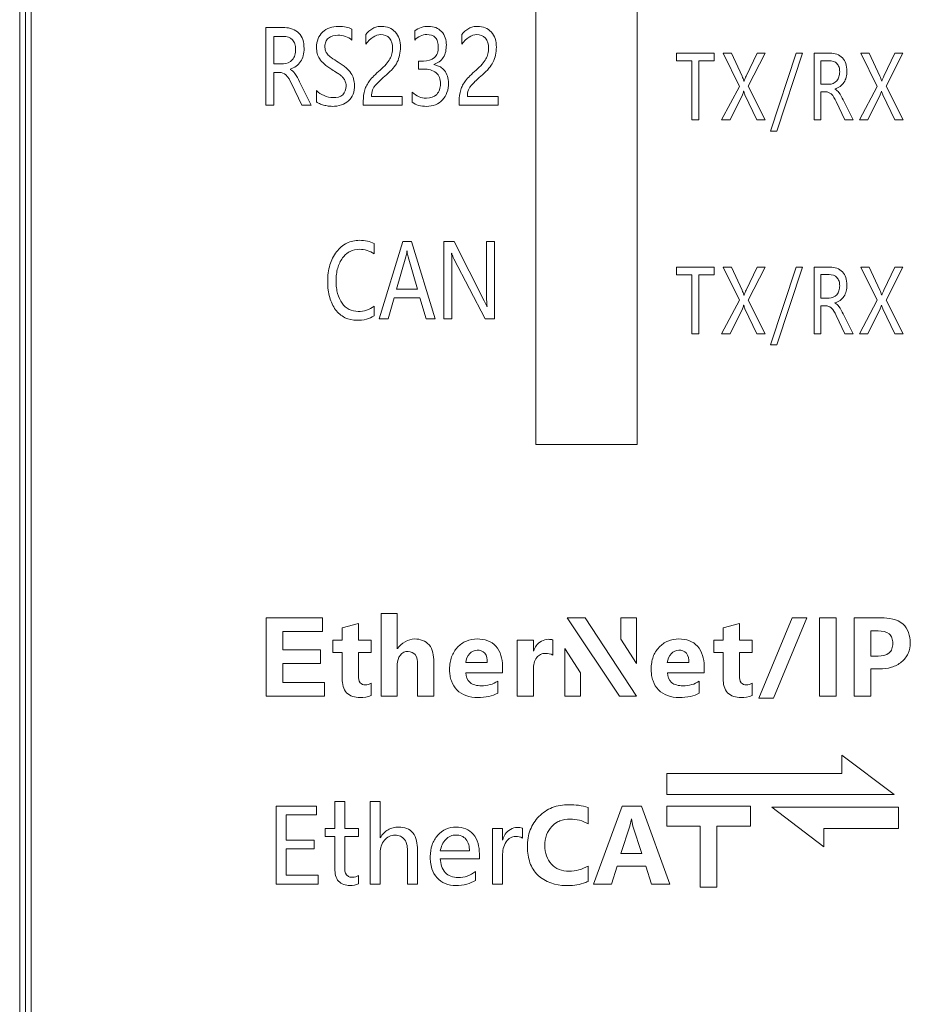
# Model space of a CAD drawing. Extents: x 0 to 555, y 0 to 389.
# Tile 9 of 21: x 232 to 247, y 167 to 184. Entities that reach past the tile are written whole.
import ezdxf

# ---------------------------------------------------------------- set-up
doc = ezdxf.new("R2010")
doc.units = 0
doc.header["$LTSCALE"] = 23.1
doc.header["$MEASUREMENT"] = 0
doc.layers.get('0').update_dxf_attribs({"linetype": 'CONTINUOUS'})

msp = doc.modelspace()

# ---------------------------------------------------------------- linework, layer by layer
at = {"lineweight": 5}
for p, q in [((231.77, 159.458), (231.77, 259.458)), ((231.87, 259.458), (231.87, 159.458)), ((231.665, 259.158), (231.665, 159.758)), ((240.82, 242.458), (240.82, 176.458)), ((242.62, 242.458), (242.62, 176.458)), ((236.367, 183.85), (236.033, 183.85)), ((236.033, 183.85), (236.033, 182.478)), ((237.557, 183.63), (237.557, 183.823)), ((236.174, 183.695), (236.344, 183.695)), ((236.174, 183.21), (236.174, 183.695)), ((237.805, 183.728), (237.805, 183.56)), ((238.671, 183.795), (238.671, 183.631)), ((239.507, 183.728), (239.507, 183.56)), ((243.983, 183.398), (243.314, 183.398)), ((243.314, 183.398), (243.314, 183.262)), ((243.983, 183.262), (243.983, 183.398)), ((244.291, 183.398), (244.141, 183.398)), ((244.141, 183.398), (244.431, 182.808)), ((244.478, 182.988), (244.291, 183.398)), ((244.745, 183.398), (244.55, 182.992)), ((244.589, 182.811), (244.886, 183.398)), ((244.886, 183.398), (244.745, 183.398)), ((245.437, 183.398), (244.982, 182.017)), ((245.094, 182.017), (245.549, 183.398)), ((245.549, 183.398), (245.437, 183.398)), ((246.043, 183.398), (245.754, 183.398)), ((245.754, 183.398), (245.754, 182.213)), ((246.735, 183.398), (246.585, 183.398)), ((246.585, 183.398), (246.875, 182.808)), ((246.922, 182.988), (246.735, 183.398)), ((247.19, 183.398), (246.994, 182.992)), ((247.033, 182.811), (247.33, 183.398)), ((247.33, 183.398), (247.19, 183.398)), ((236.342, 183.21), (236.174, 183.21)), ((238.826, 183.258), (238.739, 183.258)), ((238.739, 183.258), (238.739, 183.114)), ((238.739, 183.114), (238.83, 183.114)), ((239.127, 183.153), (239.009, 183.195)), ((243.314, 183.262), (243.586, 183.262)), ((243.586, 183.262), (243.586, 182.213)), ((243.709, 183.262), (243.983, 183.262)), ((243.709, 182.213), (243.709, 183.262)), ((245.877, 183.264), (246.023, 183.264)), ((245.877, 182.846), (245.877, 183.264)), ((236.174, 183.055), (236.276, 183.055)), ((236.174, 182.478), (236.174, 183.055)), ((236.485, 182.859), (236.667, 182.478)), ((236.834, 182.478), (236.629, 182.889)), ((244.431, 182.808), (244.116, 182.213)), ((244.89, 182.213), (244.589, 182.811)), ((246.021, 182.846), (245.877, 182.846)), ((246.875, 182.808), (246.56, 182.213)), ((247.334, 182.213), (247.033, 182.811)), ((236.929, 182.735), (236.929, 182.533)), ((238.45, 182.632), (237.905, 182.632)), ((238.45, 182.478), (238.45, 182.632)), ((238.628, 182.707), (238.628, 182.527)), ((240.152, 182.632), (239.607, 182.632)), ((240.152, 182.478), (240.152, 182.632)), ((244.265, 182.213), (244.483, 182.659)), ((244.529, 182.659), (244.741, 182.213)), ((245.877, 182.712), (245.965, 182.712)), ((245.877, 182.213), (245.877, 182.712)), ((246.709, 182.213), (246.927, 182.659)), ((246.973, 182.659), (247.185, 182.213)), ((236.033, 182.478), (236.174, 182.478)), ((236.667, 182.478), (236.834, 182.478)), ((237.76, 182.546), (237.76, 182.478)), ((237.76, 182.478), (238.45, 182.478)), ((239.462, 182.546), (239.462, 182.478)), ((239.462, 182.478), (240.152, 182.478)), ((246.145, 182.542), (246.302, 182.213)), ((246.446, 182.213), (246.269, 182.568)), ((243.586, 182.213), (243.709, 182.213)), ((244.116, 182.213), (244.265, 182.213)), ((244.741, 182.213), (244.89, 182.213)), ((245.754, 182.213), (245.877, 182.213)), ((246.302, 182.213), (246.446, 182.213)), ((246.56, 182.213), (246.709, 182.213)), ((247.185, 182.213), (247.334, 182.213)), ((244.982, 182.017), (245.094, 182.017)), ((237.95, 179.839), (237.95, 180.024)), ((238.462, 180.057), (238.044, 178.685)), ((238.614, 180.057), (238.462, 180.057)), ((239.032, 178.685), (238.614, 180.057)), ((239.369, 180.057), (239.191, 180.057)), ((239.191, 180.057), (239.191, 178.685)), ((239.906, 179.008), (239.369, 180.057)), ((240.087, 180.057), (239.947, 180.057)), ((239.947, 180.057), (239.947, 179.114)), ((240.087, 178.685), (240.087, 180.057)), ((238.351, 179.215), (238.516, 179.786)), ((238.554, 179.786), (238.72, 179.215)), ((239.331, 178.685), (239.331, 179.649)), ((239.367, 179.752), (239.919, 178.685)), ((243.983, 179.605), (243.314, 179.605)), ((243.314, 179.605), (243.314, 179.469)), ((243.314, 179.469), (243.586, 179.469)), ((243.586, 179.469), (243.586, 178.42)), ((243.709, 179.469), (243.983, 179.469)), ((243.709, 178.42), (243.709, 179.469)), ((243.983, 179.469), (243.983, 179.605)), ((244.291, 179.605), (244.141, 179.605)), ((244.141, 179.605), (244.431, 179.016)), ((244.478, 179.195), (244.291, 179.605)), ((244.745, 179.605), (244.55, 179.199)), ((244.589, 179.018), (244.886, 179.605)), ((244.886, 179.605), (244.745, 179.605)), ((245.437, 179.605), (244.982, 178.224)), ((245.094, 178.224), (245.549, 179.605)), ((245.549, 179.605), (245.437, 179.605)), ((246.043, 179.605), (245.754, 179.605)), ((245.754, 179.605), (245.754, 178.42)), ((245.877, 179.472), (246.023, 179.472)), ((245.877, 179.053), (245.877, 179.472)), ((246.735, 179.605), (246.585, 179.605)), ((246.585, 179.605), (246.875, 179.016)), ((246.922, 179.195), (246.735, 179.605)), ((247.19, 179.605), (246.994, 179.199)), ((247.033, 179.018), (247.33, 179.605)), ((247.33, 179.605), (247.19, 179.605)), ((238.72, 179.215), (238.351, 179.215)), ((238.201, 178.685), (238.306, 179.06)), ((238.306, 179.06), (238.763, 179.06)), ((238.763, 179.06), (238.875, 178.685)), ((244.431, 179.016), (244.116, 178.42)), ((244.89, 178.42), (244.589, 179.018)), ((246.021, 179.053), (245.877, 179.053)), ((246.875, 179.016), (246.56, 178.42)), ((247.334, 178.42), (247.033, 179.018)), ((237.95, 178.742), (237.95, 178.912)), ((244.265, 178.42), (244.483, 178.866)), ((244.529, 178.866), (244.741, 178.42)), ((245.877, 178.919), (245.965, 178.919)), ((245.877, 178.42), (245.877, 178.919)), ((246.145, 178.749), (246.302, 178.42)), ((246.446, 178.42), (246.269, 178.775)), ((246.709, 178.42), (246.927, 178.866)), ((246.973, 178.866), (247.185, 178.42)), ((238.044, 178.685), (238.201, 178.685)), ((238.875, 178.685), (239.032, 178.685)), ((239.191, 178.685), (239.331, 178.685)), ((239.919, 178.685), (240.087, 178.685)), ((243.586, 178.42), (243.709, 178.42)), ((244.116, 178.42), (244.265, 178.42)), ((244.741, 178.42), (244.89, 178.42)), ((245.754, 178.42), (245.877, 178.42)), ((246.302, 178.42), (246.446, 178.42)), ((246.56, 178.42), (246.709, 178.42)), ((247.185, 178.42), (247.334, 178.42)), ((244.982, 178.224), (245.094, 178.224)), ((242.62, 176.458), (240.82, 176.458)), ((237.038, 173.386), (236.039, 173.386)), ((236.039, 173.386), (236.039, 171.999)), ((237.038, 173.144), (237.038, 173.386)), ((238.363, 173.464), (238.074, 173.464)), ((238.074, 173.464), (238.074, 171.999)), ((238.363, 172.837), (238.363, 173.464)), ((241.697, 173.386), (241.375, 173.386)), ((241.375, 173.386), (242.305, 171.999)), ((242.607, 171.999), (241.697, 173.386)), ((242.607, 173.386), (242.327, 173.386)), ((242.327, 173.386), (242.327, 173.009)), ((242.607, 172.576), (242.607, 173.386)), ((245.367, 173.386), (244.775, 171.96)), ((245.034, 171.96), (245.628, 173.386)), ((245.628, 173.386), (245.367, 173.386)), ((246.147, 173.386), (245.852, 173.386)), ((245.852, 173.386), (245.852, 171.999)), ((246.147, 171.999), (246.147, 173.386)), ((246.945, 173.386), (246.468, 173.386)), ((246.468, 173.386), (246.468, 171.999)), ((237.672, 173.289), (237.385, 173.207)), ((237.385, 173.207), (237.385, 172.989)), ((237.672, 172.989), (237.672, 173.289)), ((244.43, 173.289), (244.142, 173.207)), ((244.142, 173.207), (244.142, 172.989)), ((244.43, 172.989), (244.43, 173.289)), ((236.334, 173.144), (237.038, 173.144)), ((236.334, 172.817), (236.334, 173.144)), ((237.385, 172.989), (237.222, 172.989)), ((237.222, 172.989), (237.222, 172.773)), ((237.898, 172.989), (237.672, 172.989)), ((237.898, 172.773), (237.898, 172.989)), ((240.778, 172.989), (240.489, 172.989)), ((240.489, 172.989), (240.489, 171.999)), ((240.778, 172.796), (240.778, 172.989)), ((241.12, 172.727), (241.12, 172.994)), ((242.327, 173.009), (242.607, 172.576)), ((244.142, 172.989), (243.979, 172.989)), ((243.979, 172.989), (243.979, 172.773)), ((244.655, 172.989), (244.43, 172.989)), ((244.655, 172.773), (244.655, 172.989)), ((246.763, 173.156), (246.894, 173.156)), ((246.763, 172.709), (246.763, 173.156)), ((237.003, 172.817), (236.334, 172.817)), ((237.003, 172.576), (237.003, 172.817)), ((241.615, 172.411), (241.335, 172.844)), ((241.335, 172.844), (241.335, 171.999)), ((237.222, 172.773), (237.385, 172.773)), ((237.385, 172.773), (237.385, 172.306)), ((237.672, 172.773), (237.898, 172.773)), ((237.672, 172.356), (237.672, 172.773)), ((243.979, 172.773), (244.142, 172.773)), ((244.142, 172.773), (244.142, 172.306)), ((244.43, 172.773), (244.655, 172.773)), ((244.43, 172.356), (244.43, 172.773)), ((246.891, 172.709), (246.763, 172.709)), ((236.334, 172.576), (237.003, 172.576)), ((236.334, 172.241), (236.334, 172.576)), ((238.363, 171.999), (238.363, 172.563)), ((238.721, 172.563), (238.721, 171.999)), ((239.01, 171.999), (239.01, 172.607)), ((239.959, 172.593), (239.576, 172.593)), ((240.229, 172.412), (240.229, 172.535)), ((240.778, 171.999), (240.778, 172.475)), ((243.535, 172.593), (243.152, 172.593)), ((243.805, 172.412), (243.805, 172.535)), ((246.763, 172.482), (246.915, 172.482)), ((246.763, 171.999), (246.763, 172.482)), ((239.577, 172.412), (240.229, 172.412)), ((241.615, 171.999), (241.615, 172.411)), ((243.153, 172.412), (243.805, 172.412)), ((237.07, 172.241), (236.334, 172.241)), ((237.07, 171.999), (237.07, 172.241)), ((237.898, 172.01), (237.898, 172.226)), ((240.144, 172.051), (240.144, 172.263)), ((243.72, 172.051), (243.72, 172.263)), ((244.655, 172.01), (244.655, 172.226)), ((236.039, 171.999), (237.07, 171.999)), ((238.074, 171.999), (238.363, 171.999)), ((238.721, 171.999), (239.01, 171.999)), ((240.489, 171.999), (240.778, 171.999)), ((241.335, 171.999), (241.615, 171.999)), ((242.305, 171.999), (242.607, 171.999)), ((244.775, 171.96), (245.034, 171.96)), ((245.852, 171.999), (246.147, 171.999)), ((246.468, 171.999), (246.763, 171.999)), ((247.173, 170.253), (246.249, 170.955)), ((246.249, 170.955), (246.249, 170.627)), ((246.249, 170.627), (243.145, 170.627)), ((243.145, 170.627), (243.145, 170.253)), ((243.145, 170.253), (247.173, 170.253)), ((236.929, 170.051), (236.215, 170.051)), ((236.215, 170.051), (236.215, 168.664)), ((236.929, 169.892), (236.929, 170.051)), ((237.43, 170.129), (237.255, 170.13)), ((237.255, 170.13), (237.255, 169.655)), ((237.43, 169.655), (237.43, 170.129)), ((238.059, 170.13), (237.884, 170.13)), ((237.884, 170.13), (237.884, 168.664)), ((238.059, 169.488), (238.059, 170.13)), ((241.746, 169.736), (241.746, 170.022)), ((242.35, 170.051), (241.842, 168.664)), ((242.697, 170.051), (242.35, 170.051)), ((243.195, 168.664), (242.697, 170.051)), ((244.629, 170.051), (243.142, 170.051)), ((243.142, 170.051), (243.142, 169.691)), ((244.629, 169.691), (244.629, 170.051)), ((247.252, 170.03), (245.007, 170.03)), ((245.007, 170.03), (245.931, 169.328)), ((247.252, 169.655), (247.252, 170.03)), ((236.394, 169.892), (236.929, 169.892)), ((236.394, 169.448), (236.394, 169.892)), ((242.329, 169.21), (242.487, 169.695)), ((242.487, 169.695), (242.518, 169.822)), ((242.518, 169.822), (242.541, 169.691)), ((242.541, 169.691), (242.699, 169.21)), ((243.142, 169.691), (243.737, 169.691)), ((243.737, 169.691), (243.737, 168.612)), ((244.033, 169.691), (244.629, 169.691)), ((244.033, 168.612), (244.033, 169.691)), ((237.255, 169.655), (237.085, 169.655)), ((237.085, 169.655), (237.085, 169.509)), ((237.085, 169.509), (237.255, 169.509)), ((237.255, 169.509), (237.255, 168.937)), ((237.676, 169.655), (237.43, 169.655)), ((237.43, 169.509), (237.676, 169.509)), ((237.43, 168.969), (237.43, 169.509)), ((237.676, 169.509), (237.676, 169.655)), ((240.229, 169.655), (240.053, 169.655)), ((240.053, 169.655), (240.053, 168.664)), ((240.229, 169.445), (240.229, 169.655)), ((240.584, 169.481), (240.584, 169.658)), ((245.931, 169.655), (247.252, 169.655)), ((245.931, 169.328), (245.931, 169.655)), ((236.89, 169.448), (236.394, 169.448)), ((236.89, 169.289), (236.89, 169.448)), ((236.394, 169.289), (236.89, 169.289)), ((236.394, 168.823), (236.394, 169.289)), ((238.059, 168.664), (238.059, 169.226)), ((238.545, 169.234), (238.545, 168.664)), ((238.72, 168.664), (238.72, 169.274)), ((239.644, 169.255), (239.126, 169.255)), ((239.819, 169.115), (239.819, 169.203)), ((240.229, 168.664), (240.229, 169.166)), ((242.699, 169.21), (242.329, 169.21)), ((239.126, 169.115), (239.819, 169.115)), ((241.746, 168.714), (241.746, 168.986)), ((242.162, 168.664), (242.265, 168.982)), ((242.265, 168.982), (242.769, 168.982)), ((242.769, 168.982), (242.872, 168.664)), ((236.961, 168.823), (236.394, 168.823)), ((236.961, 168.664), (236.961, 168.823)), ((237.676, 168.674), (237.676, 168.82)), ((239.749, 168.733), (239.749, 168.89)), ((236.215, 168.664), (236.961, 168.664)), ((237.884, 168.664), (238.059, 168.664)), ((238.545, 168.664), (238.72, 168.664)), ((240.053, 168.664), (240.229, 168.664)), ((241.842, 168.664), (242.162, 168.664)), ((242.872, 168.664), (243.195, 168.664)), ((243.737, 168.612), (244.033, 168.612))]:
    msp.add_line(p, q, dxfattribs=at)
for points, knots in [([(236.461, 183.112), (236.463, 183.112), (236.535, 183.137), (236.64, 183.208), (236.701, 183.357), (236.714, 183.491), (236.698, 183.633), (236.605, 183.802), (236.457, 183.85), (236.367, 183.85)], [0, 0, 0, 0, 0.003593, 0.223056, 0.333645, 0.460047, 0.610733, 0.740445, 1, 1, 1, 1]), ([(237.557, 183.823), (237.527, 183.842), (237.447, 183.868), (237.313, 183.878), (237.164, 183.859), (237.033, 183.781), (236.945, 183.656), (236.924, 183.517), (236.938, 183.395), (236.98, 183.291), (237.072, 183.194), (237.152, 183.139), (237.2, 183.109)], [0, 0, 0, 0, 0.07795, 0.183594, 0.298529, 0.406133, 0.512714, 0.628205, 0.708169, 0.784052, 0.87466, 1, 1, 1, 1]), ([(237.905, 182.632), (237.905, 182.67), (237.911, 182.729), (237.949, 182.798), (237.994, 182.854), (238.07, 182.926), (238.175, 183.016), (238.285, 183.119), (238.367, 183.236), (238.41, 183.366), (238.423, 183.507), (238.407, 183.653), (238.336, 183.778), (238.223, 183.859), (238.104, 183.877), (238.003, 183.868), (237.899, 183.829), (237.838, 183.771), (237.805, 183.728)], [0, 0, 0, 0, 0.059763, 0.087874, 0.120868, 0.171073, 0.250308, 0.33418, 0.40394, 0.470006, 0.543357, 0.622983, 0.693045, 0.75969, 0.830229, 0.875005, 0.915994, 1, 1, 1, 1]), ([(239.233, 183.543), (239.233, 183.627), (239.192, 183.761), (239.05, 183.86), (238.919, 183.879), (238.787, 183.861), (238.706, 183.82), (238.671, 183.795)], [0, 0, 0, 0, 0.328735, 0.485447, 0.652795, 0.830076, 1, 1, 1, 1]), ([(239.607, 182.632), (239.607, 182.67), (239.613, 182.729), (239.651, 182.798), (239.696, 182.854), (239.772, 182.926), (239.877, 183.016), (239.987, 183.119), (240.069, 183.236), (240.112, 183.366), (240.125, 183.507), (240.109, 183.653), (240.038, 183.778), (239.925, 183.859), (239.806, 183.877), (239.705, 183.868), (239.601, 183.829), (239.54, 183.771), (239.507, 183.728)], [0, 0, 0, 0, 0.059763, 0.087874, 0.120867, 0.171081, 0.250325, 0.334181, 0.403939, 0.470005, 0.543356, 0.62298, 0.693046, 0.759692, 0.830229, 0.875006, 0.915995, 1, 1, 1, 1]), ([(236.344, 183.695), (236.401, 183.695), (236.496, 183.667), (236.553, 183.56), (236.564, 183.464), (236.552, 183.365), (236.493, 183.252), (236.399, 183.21), (236.342, 183.21)], [0, 0, 0, 0, 0.237623, 0.35242, 0.485685, 0.631227, 0.760917, 1, 1, 1, 1]), ([(236.929, 182.533), (236.944, 182.521), (236.986, 182.498), (237.056, 182.476), (237.133, 182.459), (237.24, 182.451), (237.369, 182.467), (237.506, 182.541), (237.591, 182.672), (237.61, 182.813), (237.594, 182.944), (237.541, 183.054), (237.465, 183.133), (237.386, 183.193), (237.297, 183.248), (237.206, 183.308), (237.124, 183.371), (237.084, 183.442), (237.075, 183.52), (237.087, 183.601), (237.158, 183.694), (237.297, 183.726), (237.443, 183.704), (237.524, 183.658), (237.557, 183.63)], [0, 0, 0, 0, 0.024729, 0.057365, 0.091641, 0.120845, 0.189959, 0.249575, 0.307898, 0.374595, 0.422261, 0.469, 0.523012, 0.555574, 0.592229, 0.652208, 0.690567, 0.718791, 0.750279, 0.785328, 0.817863, 0.88887, 0.946648, 1, 1, 1, 1]), ([(237.805, 183.56), (237.841, 183.608), (237.917, 183.688), (238.077, 183.747), (238.252, 183.68), (238.28, 183.551), (238.28, 183.49)], [0, 0, 0, 0, 0.267176, 0.481893, 0.727627, 1, 1, 1, 1]), ([(238.888, 183.728), (238.942, 183.728), (239.034, 183.703), (239.085, 183.596), (239.094, 183.5), (239.083, 183.399), (239.008, 183.278), (238.895, 183.258), (238.826, 183.258)], [0, 0, 0, 0, 0.216113, 0.323176, 0.456262, 0.600967, 0.722707, 1, 1, 1, 1]), ([(239.507, 183.56), (239.543, 183.608), (239.619, 183.688), (239.779, 183.747), (239.954, 183.68), (239.982, 183.551), (239.982, 183.49)], [0, 0, 0, 0, 0.26723, 0.481885, 0.727623, 1, 1, 1, 1]), ([(238.28, 183.49), (238.28, 183.455), (238.273, 183.388), (238.235, 183.288), (238.16, 183.191), (238.058, 183.097), (237.954, 183.005), (237.873, 182.916), (237.819, 182.832), (237.768, 182.713), (237.76, 182.614), (237.76, 182.546)], [0, 0, 0, 0, 0.092638, 0.180198, 0.282531, 0.418392, 0.552023, 0.654815, 0.739304, 0.81847, 1, 1, 1, 1]), ([(239.009, 183.196), (239.01, 183.196), (239.077, 183.219), (239.208, 183.312), (239.233, 183.467), (239.233, 183.543)], [0, 0, 0, 0, 0.010007, 0.48109, 1, 1, 1, 1]), ([(239.982, 183.49), (239.982, 183.455), (239.975, 183.388), (239.937, 183.288), (239.862, 183.191), (239.76, 183.097), (239.656, 183.005), (239.575, 182.916), (239.521, 182.832), (239.47, 182.713), (239.462, 182.614), (239.462, 182.546)], [0, 0, 0, 0, 0.092636, 0.180183, 0.282536, 0.4184, 0.55203, 0.654821, 0.7393, 0.818472, 1, 1, 1, 1]), ([(246.124, 182.761), (246.125, 182.761), (246.188, 182.783), (246.279, 182.844), (246.331, 182.973), (246.342, 183.089), (246.328, 183.211), (246.248, 183.357), (246.12, 183.398), (246.043, 183.398)], [0, 0, 0, 0, 0.003559, 0.22302, 0.333631, 0.460036, 0.610754, 0.740392, 1, 1, 1, 1]), ([(236.629, 182.889), (236.603, 182.941), (236.565, 183.026), (236.494, 183.093), (236.462, 183.11), (236.461, 183.11)], [0, 0, 0, 0, 0.616674, 0.985338, 1, 1, 1, 1]), ([(237.2, 183.109), (237.233, 183.088), (237.288, 183.053), (237.357, 183.007), (237.402, 182.964), (237.442, 182.905), (237.455, 182.851), (237.455, 182.815)], [0, 0, 0, 0, 0.290783, 0.478428, 0.611251, 0.739525, 1, 1, 1, 1]), ([(238.628, 182.527), (238.661, 182.502), (238.743, 182.464), (238.886, 182.448), (239.04, 182.47), (239.173, 182.561), (239.256, 182.701), (239.277, 182.851), (239.26, 182.987), (239.211, 183.088), (239.155, 183.135), (239.127, 183.153)], [0, 0, 0, 0, 0.100077, 0.21521, 0.346631, 0.468743, 0.593407, 0.730668, 0.830533, 0.921852, 1, 1, 1, 1]), ([(238.83, 183.114), (238.908, 183.114), (239.033, 183.095), (239.12, 182.965), (239.133, 182.857), (239.12, 182.751), (239.051, 182.633), (238.945, 182.598), (238.876, 182.598), (238.873, 182.598)], [0, 0, 0, 0, 0.273793, 0.389766, 0.52539, 0.650398, 0.762481, 0.98879, 1, 1, 1, 1]), ([(246.023, 183.264), (246.072, 183.264), (246.154, 183.24), (246.204, 183.148), (246.213, 183.065), (246.202, 182.98), (246.152, 182.882), (246.071, 182.846), (246.021, 182.846)], [0, 0, 0, 0, 0.237727, 0.352496, 0.485819, 0.631287, 0.760923, 1, 1, 1, 1]), ([(236.276, 183.055), (236.315, 183.055), (236.417, 183.013), (236.458, 182.914), (236.485, 182.859)], [0, 0, 0, 0, 0.385815, 1, 1, 1, 1]), ([(244.512, 182.901), (244.512, 182.902), (244.502, 182.931), (244.491, 182.961), (244.478, 182.988)], [0, 0, 0, 0, 0.039039, 1, 1, 1, 1]), ([(244.55, 182.992), (244.536, 182.963), (244.524, 182.933), (244.513, 182.902), (244.512, 182.901)], [0, 0, 0, 0, 0.96258, 1, 1, 1, 1]), ([(246.956, 182.901), (246.956, 182.902), (246.946, 182.931), (246.935, 182.961), (246.922, 182.988)], [0, 0, 0, 0, 0.038268, 1, 1, 1, 1]), ([(246.994, 182.992), (246.98, 182.963), (246.968, 182.933), (246.957, 182.902), (246.956, 182.901)], [0, 0, 0, 0, 0.963317, 1, 1, 1, 1]), ([(237.455, 182.815), (237.455, 182.76), (237.416, 182.631), (237.225, 182.597), (237.062, 182.636), (236.966, 182.696), (236.929, 182.735)], [0, 0, 0, 0, 0.245162, 0.514354, 0.758658, 1, 1, 1, 1]), ([(238.873, 182.598), (238.829, 182.599), (238.739, 182.619), (238.663, 182.673), (238.628, 182.707)], [0, 0, 0, 0, 0.468134, 1, 1, 1, 1]), ([(244.483, 182.659), (244.491, 182.679), (244.502, 182.701), (244.506, 182.724), (244.506, 182.726)], [0, 0, 0, 0, 0.923426, 1, 1, 1, 1]), ([(244.506, 182.726), (244.507, 182.724), (244.514, 182.702), (244.52, 182.679), (244.529, 182.659)], [0, 0, 0, 0, 0.0787, 1, 1, 1, 1]), ([(245.965, 182.712), (245.998, 182.712), (246.086, 182.675), (246.122, 182.59), (246.145, 182.542)], [0, 0, 0, 0, 0.385678, 1, 1, 1, 1]), ([(246.269, 182.568), (246.247, 182.613), (246.214, 182.687), (246.153, 182.745), (246.125, 182.759), (246.124, 182.76)], [0, 0, 0, 0, 0.616796, 0.985489, 1, 1, 1, 1]), ([(246.927, 182.659), (246.935, 182.679), (246.946, 182.701), (246.95, 182.724), (246.95, 182.726)], [0, 0, 0, 0, 0.924569, 1, 1, 1, 1]), ([(246.95, 182.726), (246.951, 182.724), (246.958, 182.702), (246.964, 182.679), (246.973, 182.659)], [0, 0, 0, 0, 0.07753, 1, 1, 1, 1]), ([(237.95, 180.024), (237.914, 180.044), (237.828, 180.072), (237.662, 180.088), (237.456, 180.047), (237.268, 179.88), (237.171, 179.684), (237.134, 179.498), (237.125, 179.348), (237.133, 179.202), (237.167, 179.03), (237.25, 178.849), (237.366, 178.743), (237.429, 178.711)], [0, 0, 0, 0, 0.060897, 0.131991, 0.244586, 0.360489, 0.489877, 0.561, 0.638709, 0.711013, 0.777046, 0.896202, 1, 1, 1, 1]), ([(237.95, 178.912), (237.911, 178.882), (237.82, 178.834), (237.665, 178.81), (237.501, 178.842), (237.37, 178.964), (237.306, 179.107), (237.281, 179.242), (237.275, 179.358), (237.281, 179.475), (237.308, 179.618), (237.372, 179.757), (237.455, 179.839), (237.494, 179.864)], [0, 0, 0, 0, 0.091793, 0.187236, 0.287422, 0.389654, 0.506385, 0.572083, 0.644568, 0.720913, 0.790178, 0.913617, 1, 1, 1, 1]), ([(237.494, 179.864), (237.504, 179.871), (237.564, 179.906), (237.725, 179.94), (237.876, 179.89), (237.95, 179.839)], [0, 0, 0, 0, 0.074722, 0.432352, 1, 1, 1, 1]), ([(238.516, 179.786), (238.525, 179.817), (238.53, 179.852), (238.534, 179.888), (238.534, 179.891)], [0, 0, 0, 0, 0.912398, 1, 1, 1, 1]), ([(238.535, 179.891), (238.536, 179.888), (238.541, 179.852), (238.545, 179.817), (238.554, 179.786)], [0, 0, 0, 0, 0.087785, 1, 1, 1, 1]), ([(239.331, 179.649), (239.331, 179.704), (239.331, 179.768), (239.326, 179.835), (239.325, 179.847), (239.324, 179.85)], [0, 0, 0, 0, 0.810059, 0.956414, 1, 1, 1, 1]), ([(239.327, 179.851), (239.328, 179.848), (239.338, 179.814), (239.352, 179.781), (239.367, 179.752)], [0, 0, 0, 0, 0.090863, 1, 1, 1, 1]), ([(246.023, 179.472), (246.072, 179.472), (246.154, 179.447), (246.204, 179.355), (246.213, 179.272), (246.202, 179.187), (246.152, 179.089), (246.071, 179.053), (246.021, 179.053)], [0, 0, 0, 0, 0.237727, 0.352496, 0.485819, 0.631287, 0.760923, 1, 1, 1, 1]), ([(246.124, 178.968), (246.125, 178.968), (246.188, 178.99), (246.279, 179.051), (246.331, 179.18), (246.342, 179.296), (246.328, 179.418), (246.248, 179.564), (246.12, 179.605), (246.043, 179.605)], [0, 0, 0, 0, 0.003559, 0.22302, 0.333631, 0.460036, 0.610754, 0.740392, 1, 1, 1, 1]), ([(239.947, 179.114), (239.947, 179.058), (239.947, 178.991), (239.953, 178.922), (239.955, 178.908), (239.955, 178.905)], [0, 0, 0, 0, 0.793027, 0.958406, 1, 1, 1, 1]), ([(244.512, 179.108), (244.512, 179.109), (244.502, 179.139), (244.491, 179.168), (244.478, 179.195)], [0, 0, 0, 0, 0.039039, 1, 1, 1, 1]), ([(244.55, 179.199), (244.536, 179.17), (244.524, 179.14), (244.513, 179.109), (244.512, 179.108)], [0, 0, 0, 0, 0.96258, 1, 1, 1, 1]), ([(246.956, 179.108), (246.956, 179.109), (246.946, 179.139), (246.935, 179.168), (246.922, 179.195)], [0, 0, 0, 0, 0.038268, 1, 1, 1, 1]), ([(246.994, 179.199), (246.98, 179.17), (246.968, 179.14), (246.957, 179.109), (246.956, 179.108)], [0, 0, 0, 0, 0.963317, 1, 1, 1, 1]), ([(239.954, 178.905), (239.953, 178.907), (239.941, 178.944), (239.922, 178.977), (239.906, 179.008)], [0, 0, 0, 0, 0.081613, 1, 1, 1, 1]), ([(244.483, 178.866), (244.491, 178.886), (244.502, 178.908), (244.506, 178.931), (244.506, 178.933)], [0, 0, 0, 0, 0.923426, 1, 1, 1, 1]), ([(244.506, 178.933), (244.507, 178.931), (244.514, 178.909), (244.52, 178.886), (244.529, 178.866)], [0, 0, 0, 0, 0.0787, 1, 1, 1, 1]), ([(246.269, 178.775), (246.247, 178.82), (246.214, 178.894), (246.153, 178.952), (246.125, 178.966), (246.124, 178.967)], [0, 0, 0, 0, 0.616796, 0.985489, 1, 1, 1, 1]), ([(246.927, 178.866), (246.935, 178.886), (246.946, 178.908), (246.95, 178.931), (246.95, 178.933)], [0, 0, 0, 0, 0.924569, 1, 1, 1, 1]), ([(246.95, 178.933), (246.951, 178.931), (246.958, 178.909), (246.964, 178.886), (246.973, 178.866)], [0, 0, 0, 0, 0.07753, 1, 1, 1, 1]), ([(245.965, 178.919), (245.998, 178.919), (246.086, 178.882), (246.122, 178.797), (246.145, 178.749)], [0, 0, 0, 0, 0.385678, 1, 1, 1, 1]), ([(237.429, 178.711), (237.43, 178.71), (237.497, 178.677), (237.63, 178.653), (237.809, 178.673), (237.909, 178.714), (237.95, 178.742)], [0, 0, 0, 0, 0.010552, 0.412497, 0.724238, 1, 1, 1, 1]), ([(247.462, 172.947), (247.462, 173.065), (247.37, 173.348), (247.079, 173.386), (246.945, 173.386)], [0, 0, 0, 0, 0.467116, 1, 1, 1, 1]), ([(238.673, 173.013), (238.556, 173.013), (238.429, 172.937), (238.365, 172.838), (238.364, 172.836)], [0, 0, 0, 0, 0.98571, 1, 1, 1, 1]), ([(239.01, 172.607), (239.01, 172.712), (238.983, 172.938), (238.764, 173.013), (238.673, 173.013)], [0, 0, 0, 0, 0.53747, 1, 1, 1, 1]), ([(240.229, 172.535), (240.229, 172.658), (240.178, 172.857), (239.967, 172.996), (239.779, 173.023), (239.583, 172.991), (239.419, 172.872), (239.33, 172.727), (239.296, 172.59), (239.289, 172.495), (239.291, 172.435), (239.293, 172.413)], [0, 0, 0, 0, 0.230415, 0.336803, 0.455184, 0.577779, 0.697843, 0.822392, 0.887914, 0.958509, 1, 1, 1, 1]), ([(241.042, 173.006), (240.96, 173.006), (240.838, 172.941), (240.792, 172.832), (240.78, 172.798), (240.779, 172.796)], [0, 0, 0, 0, 0.697819, 0.978629, 1, 1, 1, 1]), ([(243.805, 172.535), (243.805, 172.658), (243.754, 172.857), (243.543, 172.996), (243.355, 173.023), (243.159, 172.991), (242.994, 172.872), (242.905, 172.727), (242.871, 172.59), (242.865, 172.495), (242.867, 172.435), (242.869, 172.413)], [0, 0, 0, 0, 0.230445, 0.336863, 0.455278, 0.577893, 0.697977, 0.822553, 0.888084, 0.958691, 1, 1, 1, 1]), ([(246.894, 173.156), (246.961, 173.156), (247.069, 173.141), (247.144, 173.03), (247.156, 172.934), (247.144, 172.838), (247.068, 172.725), (246.959, 172.709), (246.891, 172.709)], [0, 0, 0, 0, 0.260054, 0.369101, 0.495923, 0.625762, 0.736966, 1, 1, 1, 1]), ([(239.576, 172.593), (239.584, 172.651), (239.623, 172.76), (239.731, 172.815), (239.779, 172.815)], [0, 0, 0, 0, 0.548785, 1, 1, 1, 1]), ([(239.779, 172.815), (239.828, 172.815), (239.946, 172.773), (239.959, 172.651), (239.959, 172.593)], [0, 0, 0, 0, 0.45827, 1, 1, 1, 1]), ([(243.152, 172.593), (243.16, 172.651), (243.199, 172.76), (243.307, 172.815), (243.355, 172.815)], [0, 0, 0, 0, 0.54876, 1, 1, 1, 1]), ([(243.355, 172.815), (243.404, 172.815), (243.522, 172.773), (243.535, 172.651), (243.535, 172.593)], [0, 0, 0, 0, 0.458327, 1, 1, 1, 1]), ([(246.915, 172.482), (246.988, 172.481), (247.129, 172.496), (247.312, 172.593), (247.439, 172.75), (247.462, 172.882), (247.462, 172.947)], [0, 0, 0, 0, 0.270148, 0.519157, 0.755943, 1, 1, 1, 1]), ([(238.363, 172.563), (238.363, 172.621), (238.387, 172.711), (238.476, 172.781), (238.574, 172.802), (238.713, 172.742), (238.721, 172.622), (238.721, 172.563)], [0, 0, 0, 0, 0.269934, 0.391039, 0.511879, 0.725663, 1, 1, 1, 1]), ([(240.778, 172.475), (240.778, 172.547), (240.798, 172.657), (240.901, 172.746), (241.006, 172.764), (241.082, 172.749), (241.12, 172.727)], [0, 0, 0, 0, 0.409066, 0.5773, 0.749288, 1, 1, 1, 1]), ([(237.385, 172.306), (237.385, 172.219), (237.422, 172.023), (237.616, 171.975), (237.7, 171.975)], [0, 0, 0, 0, 0.509981, 1, 1, 1, 1]), ([(237.898, 172.226), (237.867, 172.209), (237.8, 172.184), (237.683, 172.229), (237.672, 172.315), (237.672, 172.356)], [0, 0, 0, 0, 0.317554, 0.622558, 1, 1, 1, 1]), ([(239.293, 172.413), (239.295, 172.398), (239.3, 172.348), (239.326, 172.239), (239.41, 172.098), (239.583, 171.991), (239.785, 171.968), (239.978, 171.984), (240.095, 172.023), (240.144, 172.051)], [0, 0, 0, 0, 0.041964, 0.135012, 0.305311, 0.474759, 0.667968, 0.848932, 1, 1, 1, 1]), ([(240.144, 172.263), (240.102, 172.236), (240.008, 172.194), (239.868, 172.178), (239.745, 172.189), (239.619, 172.246), (239.581, 172.35), (239.577, 172.412)], [0, 0, 0, 0, 0.209988, 0.430861, 0.596482, 0.73165, 1, 1, 1, 1]), ([(242.869, 172.413), (242.87, 172.398), (242.876, 172.348), (242.902, 172.239), (242.986, 172.098), (243.159, 171.991), (243.361, 171.968), (243.554, 171.984), (243.671, 172.023), (243.72, 172.051)], [0, 0, 0, 0, 0.042227, 0.135243, 0.305496, 0.474902, 0.668036, 0.848948, 1, 1, 1, 1]), ([(243.72, 172.263), (243.678, 172.236), (243.584, 172.194), (243.443, 172.178), (243.32, 172.189), (243.194, 172.246), (243.157, 172.35), (243.153, 172.412)], [0, 0, 0, 0, 0.210025, 0.430893, 0.596505, 0.731665, 1, 1, 1, 1]), ([(244.142, 172.306), (244.142, 172.219), (244.179, 172.023), (244.374, 171.975), (244.457, 171.975)], [0, 0, 0, 0, 0.509981, 1, 1, 1, 1]), ([(244.655, 172.226), (244.625, 172.209), (244.558, 172.184), (244.44, 172.229), (244.43, 172.315), (244.43, 172.356)], [0, 0, 0, 0, 0.317544, 0.62257, 1, 1, 1, 1]), ([(241.406, 170.074), (241.306, 170.074), (241.108, 170.045), (240.861, 169.879), (240.728, 169.673), (240.678, 169.482), (240.666, 169.331), (240.677, 169.182), (240.721, 169.006), (240.887, 168.732), (241.174, 168.64), (241.351, 168.64)], [0, 0, 0, 0, 0.133352, 0.25917, 0.385685, 0.451099, 0.521105, 0.587342, 0.6484, 0.763492, 1, 1, 1, 1]), ([(238.72, 169.274), (238.72, 169.379), (238.698, 169.546), (238.53, 169.666), (238.402, 169.683), (238.288, 169.671), (238.166, 169.623), (238.096, 169.546), (238.061, 169.489), (238.06, 169.487)], [0, 0, 0, 0, 0.31868, 0.449473, 0.599886, 0.700782, 0.795685, 0.994611, 1, 1, 1, 1]), ([(239.819, 169.203), (239.819, 169.325), (239.778, 169.52), (239.58, 169.661), (239.404, 169.688), (239.22, 169.655), (239.067, 169.536), (238.965, 169.362), (238.943, 169.192), (238.948, 169.089), (238.952, 169.056)], [0, 0, 0, 0, 0.23257, 0.334553, 0.4462, 0.562897, 0.680297, 0.803929, 0.93732, 1, 1, 1, 1]), ([(240.492, 169.672), (240.409, 169.672), (240.287, 169.596), (240.243, 169.484), (240.23, 169.448), (240.229, 169.445)], [0, 0, 0, 0, 0.684866, 0.976103, 1, 1, 1, 1]), ([(241.746, 168.986), (241.696, 168.956), (241.586, 168.91), (241.409, 168.888), (241.232, 168.913), (241.086, 169.013), (240.996, 169.167), (240.972, 169.351), (240.997, 169.537), (241.085, 169.684), (241.168, 169.748), (241.207, 169.769)], [0, 0, 0, 0, 0.11224, 0.227361, 0.343045, 0.449379, 0.557993, 0.678288, 0.802162, 0.915316, 1, 1, 1, 1]), ([(241.207, 169.769), (241.219, 169.775), (241.288, 169.807), (241.423, 169.826), (241.595, 169.806), (241.699, 169.763), (241.746, 169.736)], [0, 0, 0, 0, 0.073359, 0.405628, 0.709797, 1, 1, 1, 1]), ([(238.059, 169.226), (238.059, 169.303), (238.095, 169.423), (238.215, 169.519), (238.321, 169.539), (238.421, 169.523), (238.534, 169.43), (238.545, 169.311), (238.545, 169.234)], [0, 0, 0, 0, 0.26856, 0.392444, 0.515388, 0.629764, 0.7329, 1, 1, 1, 1]), ([(239.126, 169.255), (239.138, 169.329), (239.184, 169.438), (239.303, 169.524), (239.405, 169.542), (239.505, 169.527), (239.621, 169.442), (239.643, 169.328), (239.644, 169.255)], [0, 0, 0, 0, 0.267804, 0.38925, 0.507873, 0.630101, 0.741334, 1, 1, 1, 1]), ([(240.229, 169.166), (240.229, 169.252), (240.252, 169.381), (240.363, 169.496), (240.472, 169.52), (240.55, 169.505), (240.584, 169.481)], [0, 0, 0, 0, 0.4444, 0.621928, 0.786403, 1, 1, 1, 1]), ([(238.952, 169.056), (238.956, 169.016), (238.977, 168.916), (239.054, 168.77), (239.211, 168.658), (239.403, 168.633), (239.589, 168.653), (239.703, 168.701), (239.749, 168.733)], [0, 0, 0, 0, 0.114336, 0.29337, 0.463396, 0.650502, 0.83916, 1, 1, 1, 1]), ([(239.749, 168.89), (239.705, 168.856), (239.607, 168.801), (239.453, 168.776), (239.314, 168.794), (239.165, 168.89), (239.129, 169.028), (239.126, 169.115)], [0, 0, 0, 0, 0.198085, 0.390932, 0.549642, 0.690357, 1, 1, 1, 1]), ([(237.255, 168.937), (237.255, 168.86), (237.283, 168.69), (237.45, 168.643), (237.521, 168.643)], [0, 0, 0, 0, 0.520437, 1, 1, 1, 1]), ([(237.676, 168.82), (237.647, 168.798), (237.587, 168.782), (237.51, 168.791), (237.433, 168.844), (237.43, 168.921), (237.43, 168.969)], [0, 0, 0, 0, 0.290141, 0.469467, 0.614881, 1, 1, 1, 1]), ([(241.351, 168.64), (241.457, 168.64), (241.594, 168.652), (241.72, 168.702), (241.746, 168.714)], [0, 0, 0, 0, 0.782912, 1, 1, 1, 1])]:
    msp.add_open_spline(points, degree=3, knots=knots, dxfattribs=at)
for points in [[(238.671, 183.631), (238.728, 183.686), (238.809, 183.728), (238.888, 183.728)], [(241.12, 172.994), (241.096, 173.005), (241.069, 173.006), (241.042, 173.006)], [(237.7, 171.975), (237.767, 171.975), (237.839, 171.978), (237.898, 172.01)], [(244.457, 171.975), (244.524, 171.975), (244.596, 171.978), (244.655, 172.01)], [(241.746, 170.022), (241.639, 170.063), (241.521, 170.074), (241.406, 170.074)], [(240.584, 169.658), (240.555, 169.67), (240.523, 169.672), (240.492, 169.672)], [(237.521, 168.643), (237.574, 168.643), (237.63, 168.649), (237.676, 168.674)]]:
    msp.add_open_spline(points, degree=3, dxfattribs=at)

doc.saveas('drawing.dxf')
